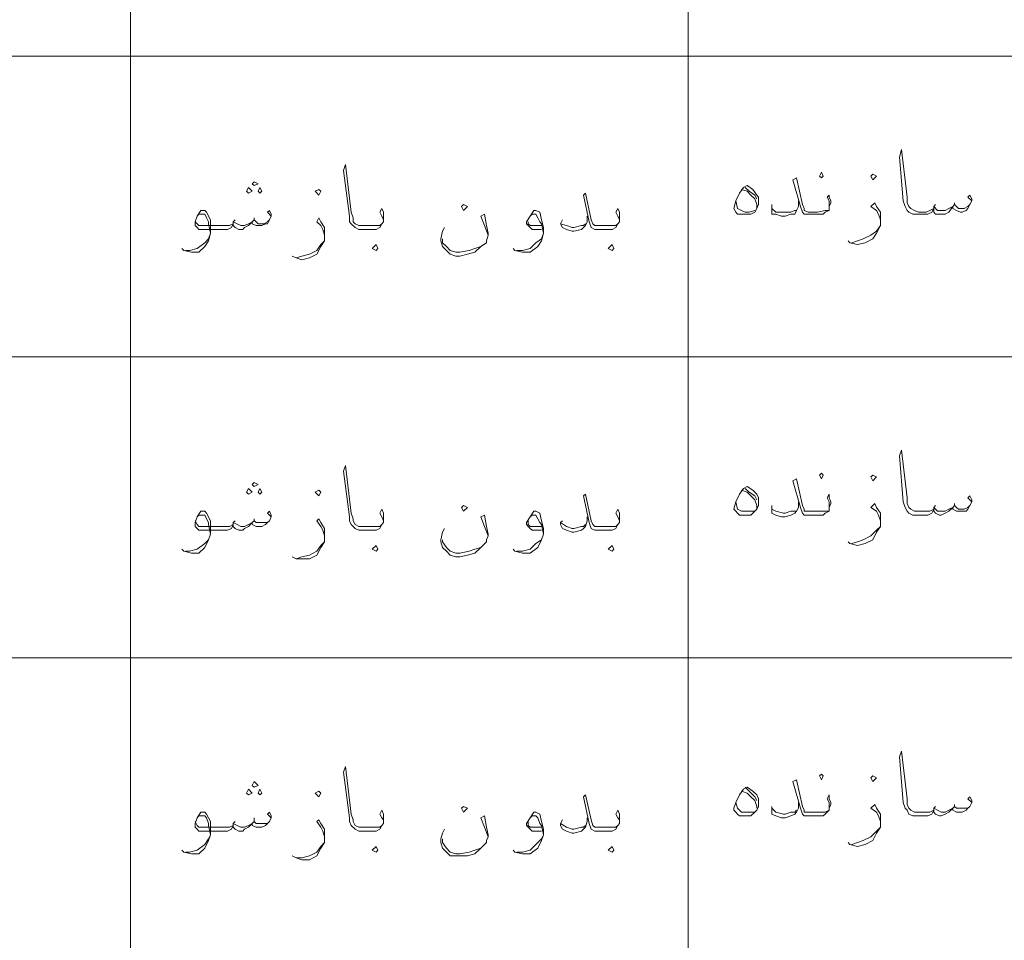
# Model space of a CAD drawing. Header units: metres. Extents: x 5.7 to 89.8, y 4 to 63.5.
# Tile 10 of 59: x 26.9 to 31.9, y 19.3 to 23.9. Entities that reach past the tile are written whole.
import ezdxf

# ---------------------------------------------------------------- set-up
doc = ezdxf.new("R2010")
doc.units = ezdxf.units.M
doc.header["$MEASUREMENT"] = 0
doc.layers.add('PDF8_textt', color=7, linetype='Continuous')

msp = doc.modelspace()

# ---------------------------------------------------------------- linework, layer by layer
at = {"layer": 'PDF8_textt', "lineweight": 20}
for points in [[(27.4329, 14.6266), (27.4329, 33.0414), (27.4329, 14.6266)], [(30.2548, 33.0414), (30.2548, 14.6266)], [(43.9215, 23.757), (11.5414, 23.757)], [(31.6899, 23.025), (31.6706, 23.0443), (31.6802, 23.0539), (31.6899, 23.0346), (31.6899, 23.025), (31.6802, 23.0057), (31.6706, 22.9865), (31.661, 22.9768), (31.6417, 22.9672), (31.6321, 22.9672), (31.6128, 22.9768), (31.5935, 22.9865), (31.5935, 22.9961), (31.5743, 22.9672), (31.555, 22.9576), (31.5358, 22.9576), (31.5261, 22.9576), (31.5069, 22.9576), (31.4972, 22.9672), (31.4972, 22.9865), (31.4876, 22.9672), (31.4683, 22.9576), (31.4491, 22.9576), (31.4202, 22.9576), (31.3913, 22.9576), (31.372, 22.9672), (31.3624, 22.9768), (31.3528, 22.9961), (31.3431, 23.025), (31.3239, 23.2465), (31.3335, 23.285), (31.3624, 23.0443), (31.3624, 23.0154), (31.372, 22.9961), (31.3817, 22.9865), (31.4009, 22.9768), (31.4202, 22.9672), (31.4587, 22.9672), (31.478, 22.9768), (31.4972, 22.9865), (31.4972, 22.9961), (31.5165, 22.9768), (31.5358, 22.9768), (31.555, 22.9768), (31.5743, 22.9865), (31.5935, 22.9961), (31.6032, 23.0057), (31.6128, 22.9961), (31.6224, 22.9865), (31.6513, 22.9865), (31.6706, 22.9961), (31.6802, 23.0057)], [(28.7138, 22.919), (28.7138, 22.9287), (28.7042, 22.9479), (28.6946, 22.9672), (28.7042, 22.9865), (28.7138, 22.9672), (28.7138, 22.9479), (28.7138, 22.9383), (28.7138, 22.919), (28.7042, 22.9094), (28.6946, 22.8902), (28.6753, 22.8805), (28.6464, 22.8805), (28.6079, 22.8805), (28.5886, 22.8805), (28.5693, 22.8902), (28.5501, 22.9094), (28.5405, 22.919), (28.5405, 22.9479), (28.5116, 23.1791), (28.5212, 23.208), (28.5501, 22.9672), (28.5597, 22.9383), (28.5597, 22.919), (28.5693, 22.9094), (28.5886, 22.8998), (28.6079, 22.8998), (28.656, 22.8998), (28.6946, 22.8998), (28.7042, 22.9094)], [(30.9675, 22.9961), (30.9675, 23.0057), (30.9675, 23.025), (30.9579, 23.0443), (30.9675, 23.0539), (30.9675, 23.0443), (30.9771, 23.025), (30.9771, 23.0154), (30.9675, 22.9961), (30.9675, 22.9768), (30.9483, 22.9672), (30.9386, 22.9576), (30.9097, 22.9576), (30.8712, 22.9576), (30.8616, 22.9576), (30.8423, 22.9576), (30.8327, 22.9672), (30.8231, 22.9961), (30.7845, 23.1309), (30.8038, 23.1406), (30.8327, 23.0057), (30.8423, 22.9865), (30.8423, 22.9768), (30.8616, 22.9672), (30.8712, 22.9672), (30.9097, 22.9672), (30.9483, 22.9768), (30.9675, 22.9768)], [(30.5245, 23.0828), (30.5534, 23.0731), (30.5726, 23.0539), (30.5919, 23.0346), (30.6015, 23.0057), (30.6015, 22.9865)], [(30.5437, 23.0924), (30.563, 23.0731), (30.5919, 23.0539), (30.6015, 23.0346)], [(29.9081, 22.919), (29.9081, 22.9287), (29.8985, 22.9479), (29.8888, 22.9672), (29.8985, 22.9865), (29.9081, 22.9672), (29.9081, 22.9479), (29.9081, 22.9383), (29.9081, 22.919), (29.8985, 22.9094), (29.8888, 22.8902), (29.8696, 22.8805), (29.8407, 22.8805), (29.8021, 22.8805), (29.7925, 22.8805), (29.7829, 22.8805), (29.7636, 22.8902), (29.754, 22.919), (29.7251, 23.0539), (29.7347, 23.0635), (29.7636, 22.9287), (29.7732, 22.9094), (29.7829, 22.8998), (29.7925, 22.8998), (29.8021, 22.8998), (29.8503, 22.8998), (29.8888, 22.8998), (29.8985, 22.9094)], [(30.5919, 22.9768), (30.563, 22.9672), (30.5437, 22.9672), (30.5245, 22.9768), (30.5052, 22.9865), (30.4956, 23.025)], [(30.8134, 23.025), (30.8134, 22.9961), (30.8038, 22.9768), (30.7942, 22.9576), (30.7749, 22.9576), (30.746, 22.9479), (30.7267, 22.9479), (30.6978, 22.9576), (30.6786, 22.9576), (30.6786, 22.9768), (30.6786, 22.9865), (30.6786, 23.0057)], [(28.1456, 22.9479), (28.1263, 22.9672), (28.1359, 22.9768), (28.1456, 22.9576), (28.1456, 22.9479), (28.1359, 22.9287), (28.1263, 22.9094), (28.1167, 22.9094), (28.0974, 22.8998), (28.0878, 22.8998), (28.0685, 22.8998), (28.0493, 22.9094), (28.0493, 22.919), (28.03, 22.8998), (28.0107, 22.8902), (28.0011, 22.8805), (27.9818, 22.8805), (27.9626, 22.8902), (27.953, 22.8998), (27.953, 22.9094), (27.9433, 22.8902), (27.9241, 22.8805), (27.9048, 22.8805), (27.8759, 22.8805), (27.7989, 22.8805), (27.7796, 22.8805), (27.77, 22.8902), (27.7603, 22.8998), (27.7603, 22.9094), (27.7603, 22.919), (27.77, 22.9479), (27.7892, 22.9768), (27.7989, 22.9768), (27.8085, 22.9768), (27.8181, 22.9672), (27.8374, 22.9287), (27.8374, 22.8902), (27.8374, 22.8613), (27.8277, 22.8227), (27.8085, 22.7938), (27.7796, 22.7649), (27.7411, 22.7649), (27.7025, 22.7746), (27.6929, 22.7842)], [(29.5132, 22.8805), (29.4939, 22.8805), (29.4747, 22.8805), (29.4651, 22.8805), (29.4554, 22.8902), (29.4458, 22.8998), (29.4362, 22.9094), (29.4362, 22.919), (29.4554, 22.9479), (29.4747, 22.9768), (29.4843, 22.9768), (29.5036, 22.9672), (29.5132, 22.9287), (29.5228, 22.8902), (29.5228, 22.8613), (29.5132, 22.8227), (29.4939, 22.7938), (29.4554, 22.7649), (29.4169, 22.7649), (29.3784, 22.7746), (29.3687, 22.7842)], [(30.6786, 22.9865), (30.6978, 22.9672), (30.7364, 22.9672), (30.746, 22.9672), (30.7749, 22.9672), (30.7942, 22.9768), (30.8038, 22.9768)], [(31.2276, 22.9287), (31.2179, 22.9576), (31.2083, 22.9768), (31.1794, 22.9961), (31.1987, 23.0154), (31.2083, 22.9961), (31.2276, 22.9672), (31.2276, 22.9383), (31.2276, 22.9287), (31.2276, 22.8998), (31.2083, 22.8613), (31.189, 22.8324), (31.1505, 22.8131), (31.112, 22.8035), (31.0735, 22.8131), (31.0638, 22.8227)], [(31.5069, 23.0057), (31.4972, 22.9961)], [(31.6032, 23.0154), (31.6032, 23.0057)], [(27.77, 22.9479), (27.7796, 22.9576), (27.7989, 22.9576), (27.8085, 22.9576), (27.8181, 22.9383), (27.8277, 22.919), (27.8277, 22.9094), (27.8374, 22.8613), (27.8277, 22.8324), (27.8085, 22.8131), (27.77, 22.7842), (27.7314, 22.7746), (27.7122, 22.7746)], [(27.7603, 22.919), (27.77, 22.9094), (27.7796, 22.8998), (27.7989, 22.8998), (27.8759, 22.8998), (27.9144, 22.8998), (27.9337, 22.8998), (27.953, 22.9094), (27.953, 22.919), (27.9722, 22.9094), (27.9915, 22.8998), (28.0107, 22.8998), (28.03, 22.9094), (28.0493, 22.919), (28.0589, 22.9287), (28.0685, 22.919), (28.0782, 22.9094), (28.1071, 22.9094), (28.1263, 22.919), (28.1359, 22.9287)], [(27.9626, 22.9287), (27.953, 22.919)], [(28.0589, 22.9383), (28.0589, 22.9287)], [(28.4153, 22.8516), (28.4056, 22.8805), (28.396, 22.8998), (28.3767, 22.919), (28.3864, 22.9383), (28.396, 22.919), (28.4153, 22.8902), (28.4153, 22.8613), (28.4153, 22.8516), (28.4153, 22.8227), (28.396, 22.7938), (28.3767, 22.7553), (28.3382, 22.7361), (28.2997, 22.7264), (28.2708, 22.7361), (28.2515, 22.7457)], [(29.2435, 22.8516), (29.2243, 22.8998), (29.205, 22.9479), (29.2243, 22.9576), (29.2339, 22.8998), (29.2435, 22.8613), (29.2435, 22.8516), (29.2339, 22.8227), (29.2339, 22.8131), (29.205, 22.7938), (29.1761, 22.7649), (29.1376, 22.7553), (29.0991, 22.7457), (29.0798, 22.7457), (29.0509, 22.7553), (29.0316, 22.7746), (29.0124, 22.7938), (29.0028, 22.8227), (29.0028, 22.8324), (29.0124, 22.8709), (29.022, 22.8902)], [(29.4554, 22.9479), (29.4651, 22.9576), (29.4747, 22.9576), (29.4843, 22.9576), (29.4939, 22.9383), (29.5036, 22.919), (29.5132, 22.9094), (29.5228, 22.8613), (29.5132, 22.8324), (29.4843, 22.8131), (29.4554, 22.7842), (29.4169, 22.7746), (29.388, 22.7746)], [(29.5132, 22.8998), (29.4939, 22.8998), (29.4747, 22.8998), (29.4554, 22.8998), (29.4458, 22.9094), (29.4458, 22.919)], [(29.7444, 22.9479), (29.7444, 22.919), (29.7347, 22.8998), (29.7251, 22.8902), (29.7155, 22.8805), (29.6769, 22.8709), (29.6673, 22.8709), (29.6384, 22.8805), (29.6192, 22.8902), (29.6095, 22.9094), (29.6192, 22.9287)], [(29.6095, 22.9094), (29.6384, 22.8998), (29.6673, 22.8902), (29.6769, 22.8902), (29.7155, 22.8998), (29.7251, 22.8998), (29.7347, 22.9094)], [(31.0831, 22.8131), (31.112, 22.8227), (31.1409, 22.8324), (31.1794, 22.8516), (31.2083, 22.8709), (31.2276, 22.8998)], [(28.2708, 22.7361), (28.2997, 22.7457), (28.3382, 22.7553), (28.3767, 22.7746), (28.396, 22.8035), (28.4153, 22.8227)], [(29.0124, 22.8324), (29.0124, 22.8131), (29.0316, 22.7938), (29.0509, 22.7746), (29.0798, 22.7649), (29.0991, 22.7649), (29.1472, 22.7746), (29.1761, 22.7842), (29.205, 22.7938), (29.2339, 22.8131)], [(43.9215, 22.2352), (11.5414, 22.2352)], [(31.6899, 21.5033), (31.6706, 21.5225), (31.6802, 21.5322), (31.6899, 21.5129), (31.6899, 21.5033), (31.6802, 21.484), (31.6706, 21.4647), (31.661, 21.4551), (31.6417, 21.4551), (31.6321, 21.4551), (31.6128, 21.4551), (31.5935, 21.4647), (31.5935, 21.4744), (31.5743, 21.4551), (31.555, 21.4455), (31.5358, 21.4358), (31.5261, 21.4358), (31.5069, 21.4455), (31.4972, 21.4551), (31.4972, 21.4647), (31.4876, 21.4455), (31.4683, 21.4358), (31.4491, 21.4358), (31.4202, 21.4358), (31.3913, 21.4358), (31.372, 21.4455), (31.3624, 21.4551), (31.3528, 21.4744), (31.3431, 21.5033), (31.3239, 21.7344), (31.3335, 21.7633), (31.3624, 21.5225), (31.3624, 21.4936), (31.372, 21.4744), (31.3817, 21.4647), (31.4009, 21.4551), (31.4202, 21.4551), (31.4587, 21.4551), (31.478, 21.4551), (31.4972, 21.4647), (31.4972, 21.4744), (31.5165, 21.4551), (31.5358, 21.4551), (31.555, 21.4551), (31.5743, 21.4647), (31.5935, 21.4744), (31.6032, 21.484), (31.6128, 21.4744), (31.6224, 21.4647), (31.6513, 21.4647), (31.6706, 21.4744), (31.6802, 21.484)], [(28.7138, 21.3973), (28.7138, 21.4069), (28.7042, 21.4262), (28.6946, 21.4455), (28.7042, 21.4647), (28.7138, 21.4455), (28.7138, 21.4262), (28.7138, 21.4166), (28.7138, 21.3973), (28.7042, 21.3877), (28.6946, 21.3684), (28.6753, 21.3588), (28.6464, 21.3588), (28.6079, 21.3588), (28.5886, 21.3588), (28.5693, 21.3684), (28.5501, 21.3877), (28.5405, 21.4069), (28.5405, 21.4262), (28.5116, 21.6574), (28.5212, 21.6863), (28.5501, 21.4455), (28.5597, 21.4166), (28.5597, 21.4069), (28.5693, 21.3877), (28.5886, 21.3781), (28.6079, 21.3781), (28.656, 21.3781), (28.6946, 21.3781), (28.7042, 21.3877)], [(30.9675, 21.4744), (30.9675, 21.484), (30.9675, 21.5033), (30.9579, 21.5225), (30.9675, 21.5418), (30.9675, 21.5225), (30.9771, 21.5033), (30.9771, 21.4936), (30.9675, 21.4744), (30.9675, 21.4551), (30.9483, 21.4455), (30.9386, 21.4358), (30.9097, 21.4358), (30.8712, 21.4358), (30.8616, 21.4358), (30.8423, 21.4358), (30.8327, 21.4455), (30.8231, 21.4744), (30.7845, 21.6092), (30.8038, 21.6188), (30.8327, 21.484), (30.8423, 21.4647), (30.8423, 21.4551), (30.8616, 21.4551), (30.8712, 21.4551), (30.9097, 21.4551), (30.9483, 21.4551), (30.9675, 21.4551)], [(29.9081, 21.3973), (29.9081, 21.4069), (29.8985, 21.4262), (29.8888, 21.4455), (29.8985, 21.4647), (29.9081, 21.4455), (29.9081, 21.4262), (29.9081, 21.4166), (29.9081, 21.3973), (29.8985, 21.3877), (29.8888, 21.3684), (29.8696, 21.3588), (29.8407, 21.3588), (29.8021, 21.3588), (29.7925, 21.3588), (29.7829, 21.3588), (29.7636, 21.3684), (29.754, 21.3973), (29.7251, 21.5322), (29.7347, 21.5418), (29.7636, 21.4069), (29.7732, 21.3877), (29.7829, 21.3781), (29.7925, 21.3781), (29.8021, 21.3781), (29.8503, 21.3781), (29.8888, 21.3781), (29.8985, 21.3877)], [(30.5245, 21.561), (30.5534, 21.5514), (30.5726, 21.5322), (30.5919, 21.5129), (30.6015, 21.484), (30.6015, 21.4647)], [(30.5437, 21.5707), (30.563, 21.5514), (30.5919, 21.5322), (30.6015, 21.5129)], [(30.5919, 21.4551), (30.563, 21.4551), (30.5437, 21.4551), (30.5245, 21.4551), (30.5052, 21.4647), (30.4956, 21.5033)], [(30.8134, 21.5033), (30.8134, 21.4744), (30.8038, 21.4551), (30.7942, 21.4455), (30.7749, 21.4358), (30.746, 21.4262), (30.7267, 21.4262), (30.6978, 21.4358), (30.6786, 21.4455), (30.6786, 21.4551), (30.6786, 21.4647), (30.6786, 21.484)], [(31.2276, 21.4069), (31.2179, 21.4358), (31.2083, 21.4551), (31.1794, 21.4744), (31.1987, 21.4936), (31.2083, 21.4744), (31.2276, 21.4455), (31.2276, 21.4166), (31.2276, 21.4069), (31.2276, 21.3781), (31.2083, 21.3492), (31.189, 21.3106), (31.1505, 21.2914), (31.112, 21.2817), (31.0735, 21.2914), (31.0638, 21.301)], [(31.5069, 21.484), (31.4972, 21.4744)], [(31.6032, 21.4936), (31.6032, 21.484)], [(28.1456, 21.4262), (28.1263, 21.4455), (28.1359, 21.4551), (28.1456, 21.4358), (28.1456, 21.4262), (28.1359, 21.4069), (28.1263, 21.3973), (28.1167, 21.3877), (28.0974, 21.3781), (28.0878, 21.3781), (28.0685, 21.3781), (28.0493, 21.3877), (28.0493, 21.3973), (28.03, 21.3781), (28.0107, 21.3684), (28.0011, 21.3588), (27.9818, 21.3588), (27.9626, 21.3684), (27.953, 21.3781), (27.953, 21.3877), (27.9433, 21.3684), (27.9241, 21.3588), (27.9048, 21.3588), (27.8759, 21.3588), (27.7989, 21.3588), (27.7796, 21.3588), (27.77, 21.3684), (27.7603, 21.3781), (27.7603, 21.3877), (27.7603, 21.3973), (27.77, 21.4262), (27.7892, 21.4551), (27.7989, 21.4551), (27.8085, 21.4551), (27.8181, 21.4455), (27.8374, 21.4069), (27.8374, 21.3684), (27.8374, 21.3395), (27.8277, 21.3106), (27.8085, 21.2721), (27.7796, 21.2432), (27.7411, 21.2432), (27.7025, 21.2528), (27.6929, 21.2625)], [(27.77, 21.4262), (27.7796, 21.4358), (27.7989, 21.4358), (27.8085, 21.4358), (27.8181, 21.4166), (27.8277, 21.3973), (27.8277, 21.3877), (27.8374, 21.3395), (27.8277, 21.3106), (27.8085, 21.2914), (27.77, 21.2625), (27.7314, 21.2528), (27.7122, 21.2528)], [(29.2435, 21.3299), (29.2243, 21.3781), (29.205, 21.4262), (29.2243, 21.4358), (29.2339, 21.3781), (29.2435, 21.3395), (29.2435, 21.3299), (29.2339, 21.3106), (29.2339, 21.301), (29.205, 21.2721), (29.1761, 21.2432), (29.1376, 21.2336), (29.0991, 21.224), (29.0798, 21.224), (29.0509, 21.2336), (29.0316, 21.2528), (29.0124, 21.2721), (29.0028, 21.301), (29.0028, 21.3106), (29.0124, 21.3492), (29.022, 21.3684)], [(29.5132, 21.3588), (29.4939, 21.3588), (29.4747, 21.3588), (29.4651, 21.3588), (29.4554, 21.3684), (29.4458, 21.3781), (29.4362, 21.3877), (29.4362, 21.3973), (29.4554, 21.4262), (29.4747, 21.4551), (29.4843, 21.4551), (29.5036, 21.4455), (29.5132, 21.4069), (29.5228, 21.3684), (29.5228, 21.3395), (29.5132, 21.3106), (29.4939, 21.2721), (29.4554, 21.2432), (29.4169, 21.2432), (29.3784, 21.2528), (29.3687, 21.2625)], [(29.4554, 21.4262), (29.4651, 21.4358), (29.4747, 21.4358), (29.4843, 21.4358), (29.4939, 21.4166), (29.5036, 21.3973), (29.5132, 21.3877), (29.5228, 21.3395), (29.5132, 21.3106), (29.4843, 21.2914), (29.4554, 21.2625), (29.4169, 21.2528), (29.388, 21.2528)], [(29.7444, 21.4262), (29.7444, 21.4069), (29.7347, 21.3781), (29.7251, 21.3684), (29.7155, 21.3588), (29.6769, 21.3492), (29.6673, 21.3492), (29.6384, 21.3588), (29.6192, 21.3684), (29.6095, 21.3877), (29.6095, 21.3973), (29.6192, 21.4069)], [(30.6786, 21.4647), (30.6978, 21.4551), (30.7364, 21.4455), (30.746, 21.4455), (30.7749, 21.4551), (30.7942, 21.4551), (30.8038, 21.4551)], [(27.7603, 21.4069), (27.77, 21.3877), (27.7796, 21.3781), (27.7989, 21.3781), (27.8759, 21.3781), (27.9144, 21.3781), (27.9337, 21.3781), (27.953, 21.3877), (27.953, 21.3973), (27.9722, 21.3877), (27.9915, 21.3781), (28.0107, 21.3781), (28.03, 21.3877), (28.0493, 21.3973), (28.0589, 21.4069), (28.0685, 21.3973), (28.0782, 21.3973), (28.1071, 21.3973), (28.1263, 21.3973), (28.1359, 21.4069)], [(27.9626, 21.4069), (27.953, 21.3973)], [(28.0589, 21.4166), (28.0589, 21.4069)], [(28.4153, 21.3299), (28.4056, 21.3588), (28.396, 21.3781), (28.3767, 21.4069), (28.3864, 21.4166), (28.396, 21.3973), (28.4153, 21.3684), (28.4153, 21.3395), (28.4153, 21.3299), (28.4153, 21.301), (28.396, 21.2721), (28.3767, 21.2336), (28.3382, 21.2143), (28.2997, 21.2143), (28.2708, 21.2143), (28.2515, 21.224)], [(29.5132, 21.3781), (29.4939, 21.3781), (29.4747, 21.3781), (29.4554, 21.3781), (29.4458, 21.3877), (29.4458, 21.4069)], [(29.6095, 21.3973), (29.6384, 21.3781), (29.6673, 21.3684), (29.6769, 21.3684), (29.7155, 21.3781), (29.7251, 21.3781), (29.7347, 21.3877)], [(31.0831, 21.2914), (31.112, 21.301), (31.1409, 21.3106), (31.1794, 21.3299), (31.2083, 21.3588), (31.2276, 21.3781)], [(28.2708, 21.2143), (28.2997, 21.224), (28.3382, 21.2336), (28.3767, 21.2528), (28.396, 21.2817), (28.4153, 21.301)], [(29.0124, 21.3106), (29.0124, 21.301), (29.0316, 21.2721), (29.0509, 21.2528), (29.0798, 21.2432), (29.0991, 21.2432), (29.1472, 21.2528), (29.1761, 21.2625), (29.205, 21.2721), (29.2339, 21.301)], [(43.9215, 20.7135), (11.5414, 20.7135)], [(31.6899, 19.9815), (31.6706, 20.0008), (31.6802, 20.0104), (31.6899, 19.9912), (31.6899, 19.9815), (31.6802, 19.9623), (31.6706, 19.9526), (31.661, 19.943), (31.6417, 19.9334), (31.6321, 19.9334), (31.6128, 19.9334), (31.5935, 19.943), (31.5935, 19.9526), (31.5743, 19.9334), (31.555, 19.9237), (31.5358, 19.9141), (31.5261, 19.9141), (31.5069, 19.9237), (31.4972, 19.9334), (31.4972, 19.943), (31.4876, 19.9237), (31.4683, 19.9141), (31.4491, 19.9141), (31.4202, 19.9141), (31.3913, 19.9141), (31.372, 19.9237), (31.3624, 19.943), (31.3528, 19.9526), (31.3431, 19.9815), (31.3239, 20.2127), (31.3335, 20.2416), (31.3624, 20.0008), (31.3624, 19.9719), (31.372, 19.9526), (31.3817, 19.943), (31.4009, 19.9334), (31.4202, 19.9334), (31.4587, 19.9334), (31.478, 19.9334), (31.4972, 19.943), (31.4972, 19.9526), (31.5165, 19.943), (31.5358, 19.9334), (31.555, 19.9334), (31.5743, 19.943), (31.5935, 19.9526), (31.6032, 19.9623), (31.6128, 19.9526), (31.6224, 19.9526), (31.6513, 19.9526), (31.6706, 19.9526), (31.6802, 19.9623)], [(28.7138, 19.8756), (28.7138, 19.8948), (28.7042, 19.9045), (28.6946, 19.9237), (28.7042, 19.943), (28.7138, 19.9237), (28.7138, 19.9045), (28.7138, 19.8948), (28.7138, 19.8756), (28.7042, 19.866), (28.6946, 19.8467), (28.6753, 19.8371), (28.6464, 19.8371), (28.6079, 19.8371), (28.5886, 19.8371), (28.5693, 19.8467), (28.5501, 19.866), (28.5405, 19.8852), (28.5405, 19.9045), (28.5116, 20.1356), (28.5212, 20.1645), (28.5501, 19.9237), (28.5597, 19.8948), (28.5597, 19.8852), (28.5693, 19.866), (28.5886, 19.8563), (28.6079, 19.8563), (28.656, 19.8563), (28.6946, 19.8563), (28.7042, 19.866)], [(30.9675, 19.9526), (30.9675, 19.9623), (30.9675, 19.9815), (30.9579, 20.0008), (30.9675, 20.0201), (30.9675, 20.0008), (30.9771, 19.9815), (30.9771, 19.9719), (30.9675, 19.9526), (30.9675, 19.943), (30.9483, 19.9237), (30.9386, 19.9141), (30.9097, 19.9141), (30.8712, 19.9141), (30.8616, 19.9141), (30.8423, 19.9141), (30.8327, 19.9237), (30.8231, 19.9526), (30.7845, 20.0875), (30.8038, 20.0971), (30.8327, 19.9623), (30.8423, 19.943), (30.8423, 19.9334), (30.8616, 19.9334), (30.8712, 19.9334), (30.9097, 19.9334), (30.9483, 19.9334), (30.9675, 19.943)], [(30.5245, 20.0393), (30.5534, 20.0297), (30.5726, 20.0104), (30.5919, 19.9912), (30.6015, 19.9623), (30.6015, 19.9526)], [(30.5437, 20.0586), (30.563, 20.0393), (30.5919, 20.0104), (30.6015, 19.9912)], [(29.9081, 19.8756), (29.9081, 19.8948), (29.8985, 19.9045), (29.8888, 19.9237), (29.8985, 19.943), (29.9081, 19.9237), (29.9081, 19.9045), (29.9081, 19.8948), (29.9081, 19.8756), (29.8985, 19.866), (29.8888, 19.8467), (29.8696, 19.8371), (29.8407, 19.8371), (29.8021, 19.8371), (29.7925, 19.8371), (29.7829, 19.8371), (29.7636, 19.8467), (29.754, 19.8756), (29.7251, 20.0104), (29.7347, 20.0201), (29.7636, 19.8948), (29.7732, 19.866), (29.7829, 19.8563), (29.7925, 19.8563), (29.8021, 19.8563), (29.8503, 19.8563), (29.8888, 19.8563), (29.8985, 19.866)], [(30.5919, 19.9334), (30.563, 19.9334), (30.5437, 19.9334), (30.5245, 19.9334), (30.5052, 19.9526), (30.4956, 19.9815)], [(30.8134, 19.9815), (30.8134, 19.9526), (30.8038, 19.9334), (30.7942, 19.9237), (30.7749, 19.9141), (30.746, 19.9045), (30.7267, 19.9045), (30.6978, 19.9141), (30.6786, 19.9237), (30.6786, 19.943), (30.6786, 19.9526), (30.6786, 19.9623)], [(28.1456, 19.9045), (28.1263, 19.9237), (28.1359, 19.9334), (28.1456, 19.9141), (28.1456, 19.9045), (28.1359, 19.8852), (28.1263, 19.8756), (28.1167, 19.866), (28.0974, 19.8563), (28.0878, 19.8563), (28.0685, 19.8563), (28.0493, 19.866), (28.0493, 19.8756), (28.03, 19.8563), (28.0107, 19.8467), (28.0011, 19.8371), (27.9818, 19.8371), (27.9626, 19.8467), (27.953, 19.8563), (27.953, 19.866), (27.9433, 19.8467), (27.9241, 19.8371), (27.9048, 19.8371), (27.8759, 19.8371), (27.7989, 19.8371), (27.7796, 19.8371), (27.77, 19.8467), (27.7603, 19.8563), (27.7603, 19.866), (27.7603, 19.8756), (27.77, 19.9045), (27.7892, 19.9334), (27.7989, 19.9334), (27.8085, 19.9334), (27.8181, 19.9237), (27.8374, 19.8852), (27.8374, 19.8467), (27.8374, 19.8178), (27.8277, 19.7889), (27.8085, 19.7504), (27.7796, 19.7215), (27.7411, 19.7215), (27.7025, 19.7311), (27.6929, 19.7407)], [(29.5132, 19.8371), (29.4939, 19.8371), (29.4747, 19.8371), (29.4651, 19.8371), (29.4554, 19.8467), (29.4458, 19.8563), (29.4362, 19.866), (29.4362, 19.8756), (29.4554, 19.9045), (29.4747, 19.9334), (29.4843, 19.9334), (29.5036, 19.9237), (29.5132, 19.8852), (29.5228, 19.8467), (29.5228, 19.8178), (29.5132, 19.7889), (29.4939, 19.7504), (29.4554, 19.7215), (29.4169, 19.7215), (29.3784, 19.7311), (29.3687, 19.7407)], [(30.6786, 19.9526), (30.6978, 19.9334), (30.7364, 19.9237), (30.746, 19.9237), (30.7749, 19.9334), (30.7942, 19.9334), (30.8038, 19.943)], [(31.2276, 19.8852), (31.2179, 19.9141), (31.2083, 19.9334), (31.1794, 19.9526), (31.1987, 19.9719), (31.2083, 19.9526), (31.2276, 19.9237), (31.2276, 19.8948), (31.2276, 19.8852), (31.2276, 19.8563), (31.2083, 19.8274), (31.189, 19.7889), (31.1505, 19.7696), (31.112, 19.76), (31.0735, 19.7696), (31.0638, 19.7793)], [(31.5069, 19.9623), (31.4972, 19.9526)], [(31.6032, 19.9719), (31.6032, 19.9623)], [(27.77, 19.9045), (27.7796, 19.9141), (27.7989, 19.9141), (27.8085, 19.9141), (27.8181, 19.9045), (27.8277, 19.8756), (27.8277, 19.866), (27.8374, 19.8178), (27.8277, 19.7985), (27.8085, 19.7696), (27.77, 19.7407), (27.7314, 19.7311), (27.7122, 19.7311)], [(27.7603, 19.8852), (27.77, 19.866), (27.7796, 19.8563), (27.7989, 19.8563), (27.8759, 19.8563), (27.9144, 19.8563), (27.9337, 19.8563), (27.953, 19.866), (27.953, 19.8756), (27.9722, 19.866), (27.9915, 19.8563), (28.0107, 19.8563), (28.03, 19.866), (28.0493, 19.8756), (28.0589, 19.8852), (28.0685, 19.8756), (28.0782, 19.8756), (28.1071, 19.8756), (28.1263, 19.8756), (28.1359, 19.8852)], [(27.9626, 19.8852), (27.953, 19.8756)], [(28.0589, 19.9045), (28.0589, 19.8852)], [(28.4153, 19.8082), (28.4056, 19.8371), (28.396, 19.8563), (28.3767, 19.8852), (28.3864, 19.8948), (28.396, 19.8756), (28.4153, 19.8467), (28.4153, 19.8178), (28.4153, 19.8082), (28.4153, 19.7793), (28.396, 19.7504), (28.3767, 19.7119), (28.3382, 19.6926), (28.2997, 19.6926), (28.2708, 19.7022), (28.2515, 19.7119)], [(29.2435, 19.8082), (29.2243, 19.8563), (29.205, 19.9045), (29.2243, 19.9141), (29.2339, 19.8563), (29.2435, 19.8178), (29.2435, 19.8082), (29.2339, 19.7889), (29.2339, 19.7793), (29.205, 19.7504), (29.1761, 19.7215), (29.1376, 19.7119), (29.0991, 19.7119), (29.0798, 19.7119), (29.0509, 19.7119), (29.0316, 19.7311), (29.0124, 19.7504), (29.0028, 19.7793), (29.0028, 19.7985), (29.0124, 19.8274), (29.022, 19.8467)], [(29.4554, 19.9045), (29.4651, 19.9141), (29.4747, 19.9141), (29.4843, 19.9141), (29.4939, 19.9045), (29.5036, 19.8756), (29.5132, 19.866), (29.5228, 19.8178), (29.5132, 19.7985), (29.4843, 19.7696), (29.4554, 19.7407), (29.4169, 19.7311), (29.388, 19.7311)], [(29.5132, 19.8563), (29.4939, 19.8563), (29.4747, 19.8563), (29.4554, 19.8563), (29.4458, 19.866), (29.4458, 19.8852)], [(29.7444, 19.9045), (29.7444, 19.8852), (29.7347, 19.8563), (29.7251, 19.8467), (29.7155, 19.8371), (29.6769, 19.8274), (29.6673, 19.8274), (29.6384, 19.8371), (29.6192, 19.8467), (29.6095, 19.866), (29.6095, 19.8756), (29.6192, 19.8948)], [(29.6095, 19.8756), (29.6384, 19.8563), (29.6673, 19.8467), (29.6769, 19.8467), (29.7155, 19.8563), (29.7251, 19.8563), (29.7347, 19.866)], [(31.0831, 19.7696), (31.112, 19.7793), (31.1409, 19.7889), (31.1794, 19.8082), (31.2083, 19.8371), (31.2276, 19.8563)], [(29.0124, 19.7985), (29.0124, 19.7793), (29.0316, 19.7504), (29.0509, 19.7311), (29.0798, 19.7215), (29.0991, 19.7215), (29.1472, 19.7311), (29.1761, 19.7407), (29.205, 19.7504), (29.2339, 19.7793)], [(28.2708, 19.7022), (28.2997, 19.7022), (28.3382, 19.7119), (28.3767, 19.7311), (28.396, 19.76), (28.4153, 19.7793)]]:
    msp.add_lwpolyline(points, dxfattribs=at)
for points in [[(30.929, 23.1406), (30.9386, 23.1502), (30.929, 23.1695), (30.9194, 23.1502)], [(28.0589, 23.102), (28.0782, 23.1117), (28.0589, 23.1213), (28.0493, 23.1117)], [(31.189, 23.1309), (31.2083, 23.1502), (31.189, 23.1598), (31.1794, 23.1502)], [(28.03, 23.0635), (28.0493, 23.0731), (28.03, 23.0924), (28.0204, 23.0731)], [(28.0878, 23.0635), (28.0974, 23.0731), (28.0878, 23.0924), (28.0782, 23.0731)], [(28.3864, 23.0539), (28.396, 23.0731), (28.3864, 23.0828), (28.3671, 23.0731)], [(30.5534, 23.102), (30.5823, 23.0828), (30.6015, 23.0539), (30.6112, 23.0443), (30.6112, 23.025), (30.6112, 23.0057), (30.6015, 22.9865), (30.5919, 22.9672), (30.5726, 22.9576), (30.5534, 22.9576), (30.5437, 22.9576), (30.5149, 22.9576), (30.5052, 22.9576), (30.4956, 22.9672), (30.486, 22.9865), (30.4956, 23.025), (30.5149, 23.0635), (30.5341, 23.0924)], [(29.1183, 23.0057), (29.1376, 22.9961), (29.1183, 22.9768), (29.1087, 22.9961)], [(28.6753, 22.7746), (28.6849, 22.7842), (28.6753, 22.8035), (28.656, 22.7842)], [(29.8696, 22.7746), (29.8792, 22.7842), (29.8696, 22.8035), (29.8503, 22.7842)], [(30.929, 21.6188), (30.9386, 21.6381), (30.929, 21.6477), (30.9194, 21.6381)], [(31.189, 21.6092), (31.2083, 21.6285), (31.189, 21.6381), (31.1794, 21.6285)], [(28.0589, 21.5803), (28.0782, 21.5899), (28.0589, 21.5996), (28.0493, 21.5899)], [(30.5534, 21.5803), (30.5823, 21.561), (30.6015, 21.5418), (30.6112, 21.5225), (30.6112, 21.5033), (30.6112, 21.484), (30.6015, 21.4647), (30.5919, 21.4551), (30.5726, 21.4358), (30.5534, 21.4358), (30.5437, 21.4358), (30.5149, 21.4358), (30.5052, 21.4455), (30.4956, 21.4551), (30.486, 21.4647), (30.4956, 21.5033), (30.5149, 21.5418), (30.5341, 21.5707)], [(28.03, 21.5418), (28.0493, 21.5514), (28.03, 21.5707), (28.0204, 21.5514)], [(28.0878, 21.5418), (28.0974, 21.5514), (28.0878, 21.5707), (28.0782, 21.5514)], [(28.3864, 21.5322), (28.396, 21.5514), (28.3864, 21.561), (28.3671, 21.5514)], [(29.1183, 21.484), (29.1376, 21.4744), (29.1183, 21.4551), (29.1087, 21.4744)], [(28.6753, 21.2528), (28.6849, 21.2625), (28.6753, 21.2817), (28.656, 21.2625)], [(29.8696, 21.2528), (29.8792, 21.2625), (29.8696, 21.2817), (29.8503, 21.2625)], [(28.0589, 20.0586), (28.0782, 20.0682), (28.0589, 20.0875), (28.0493, 20.0682)], [(30.929, 20.0971), (30.9386, 20.1164), (30.929, 20.126), (30.9194, 20.1164)], [(31.189, 20.0875), (31.2083, 20.1067), (31.189, 20.1164), (31.1794, 20.1067)], [(28.03, 20.0201), (28.0493, 20.0297), (28.03, 20.0489), (28.0204, 20.0297)], [(28.0878, 20.0201), (28.0974, 20.0297), (28.0878, 20.0489), (28.0782, 20.0297)], [(28.3864, 20.0104), (28.396, 20.0297), (28.3864, 20.0393), (28.3671, 20.0297)], [(30.5534, 20.0586), (30.5823, 20.0393), (30.6015, 20.0201), (30.6112, 20.0008), (30.6112, 19.9815), (30.6112, 19.9623), (30.6015, 19.943), (30.5919, 19.9334), (30.5726, 19.9141), (30.5534, 19.9141), (30.5437, 19.9141), (30.5149, 19.9141), (30.5052, 19.9237), (30.4956, 19.9334), (30.486, 19.943), (30.486, 19.9526), (30.4956, 19.9815), (30.5149, 20.0201), (30.5341, 20.0489)], [(29.1183, 19.9623), (29.1376, 19.9526), (29.1183, 19.9334), (29.1087, 19.9526)], [(28.6753, 19.7311), (28.6849, 19.7407), (28.6753, 19.76), (28.656, 19.7407)], [(29.8696, 19.7311), (29.8792, 19.7407), (29.8696, 19.76), (29.8503, 19.7407)]]:
    msp.add_lwpolyline(points, close=True, dxfattribs=at)

doc.saveas('drawing.dxf')
